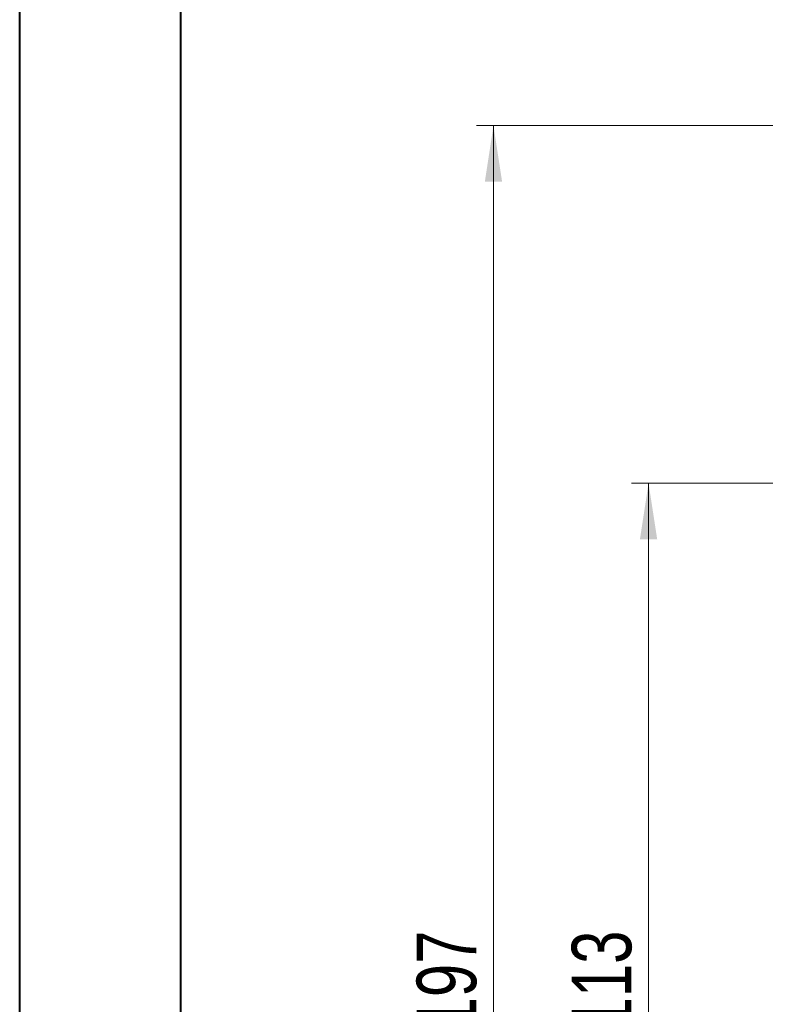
# Model space of a CAD drawing. Header units: millimetres. Extents: x 0 to 420, y 0 to 297.
# Tile 13 of 106: x 0 to 44, y 72 to 130. Entities that reach past the tile are written whole.
import ezdxf

# ---------------------------------------------------------------- set-up
doc = ezdxf.new("R2010")
doc.units = ezdxf.units.MM
doc.styles.add('SLDTEXTSTYLE0', font='TXT', dxfattribs={"width": 0.75})
doc.dimstyles.new('SLDDIMSTYLE1', dxfattribs={"dimtxt": 3.5, "dimasz": 3.302, "dimexe": 0, "dimexo": 0.0625, "dimgap": 0.875, "dimtad": 2, "dimdec": 6, "dimlfac": 2, "dimrnd": 1e-09, "dimzin": 12, "dimdsep": 46, "dimtxsty": 'SLDTEXTSTYLE0', "dimsah": 1, "dimcen": 0.09, "dimadec": 0, "dimazin": 3, "dimtfac": 1, "dimtofl": 0, "dimtmove": 0, "dimatfit": 3, "dimfxl": 1, "dimfrac": 2, "dimtolj": 1, "dimtzin": 12, "dimarcsym": 0})

# ---------------------------------------------------------------- blocks, each defined once
blk = doc.blocks.new('_D_2')
at = {"color": 7, "linetype": 'Continuous', "lineweight": 0}
for p, q in [((93.373, 123.998), (26.905, 123.998)), ((27.905, 123.998), (27.905, 25.511)), ((93.373, 25.511), (26.905, 25.511))]:
    blk.add_line(p, q, dxfattribs=at)
for points in [[(27.905, 123.998), (27.397, 120.696), (28.413, 120.696)], [(27.905, 25.511), (28.413, 28.813), (27.397, 28.813)]]:
    blk.add_solid(points, dxfattribs=at)
at = {"color": 7, "linetype": 'Continuous', "lineweight": 0, "insert": (23.393, 70.876), "char_height": 3.5, "attachment_point": 1, "rotation": 90, "style": 'SLDTEXTSTYLE0'}
blk.add_mtext('197', dxfattribs=at)
blk = doc.blocks.new('_D_4')
at = {"color": 7, "linetype": 'Continuous', "lineweight": 0}
for p, q in [((93.373, 103.005), (36.013, 103.005)), ((37.013, 103.005), (37.013, 46.505)), ((93.373, 46.505), (36.013, 46.505))]:
    blk.add_line(p, q, dxfattribs=at)
for points in [[(37.013, 103.005), (36.505, 99.703), (37.521, 99.703)], [(37.013, 46.505), (37.521, 49.807), (36.505, 49.807)]]:
    blk.add_solid(points, dxfattribs=at)
at = {"color": 7, "linetype": 'Continuous', "lineweight": 0, "insert": (32.502, 70.876), "char_height": 3.5, "attachment_point": 1, "rotation": 90, "style": 'SLDTEXTSTYLE0'}
blk.add_mtext('113', dxfattribs=at)

msp = doc.modelspace()

# ---------------------------------------------------------------- linework, layer by layer
at = {"color": 7, "linetype": 'Continuous', "lineweight": 40}
for p, q in [((0.07884357, 0.21478016), (0.07884357, 297.21478016)), ((9.54138493, 10.21478016), (9.54138493, 287.21478016))]:
    msp.add_line(p, q, dxfattribs=at)

# ---------------------------------------------------------------- dimensions: what is measured, and where the dimension line sits
at = {"color": 7, "linetype": 'Continuous', "lineweight": 0}
for base, p1, p2, picture, middle in [((27.90513333, 25.51132935), (94.37302399, 123.99808574), (94.37302399, 25.51132935), '_D_2', (27.90513333, 74.75470755)), ((37.01325864, 46.50470045), (94.37302399, 103.00470679), (94.37302399, 46.50470045), '_D_4', (37.01325864, 74.75470362))]:
    dim = msp.add_linear_dim(base=base, p1=p1, p2=p2, angle=90, dimstyle='SLDDIMSTYLE1', dxfattribs=at)
    dim.commit()
    dim.dimension.update_dxf_attribs({"geometry": picture, "text_midpoint": middle, "dimtype": 160})

doc.saveas('drawing.dxf')
